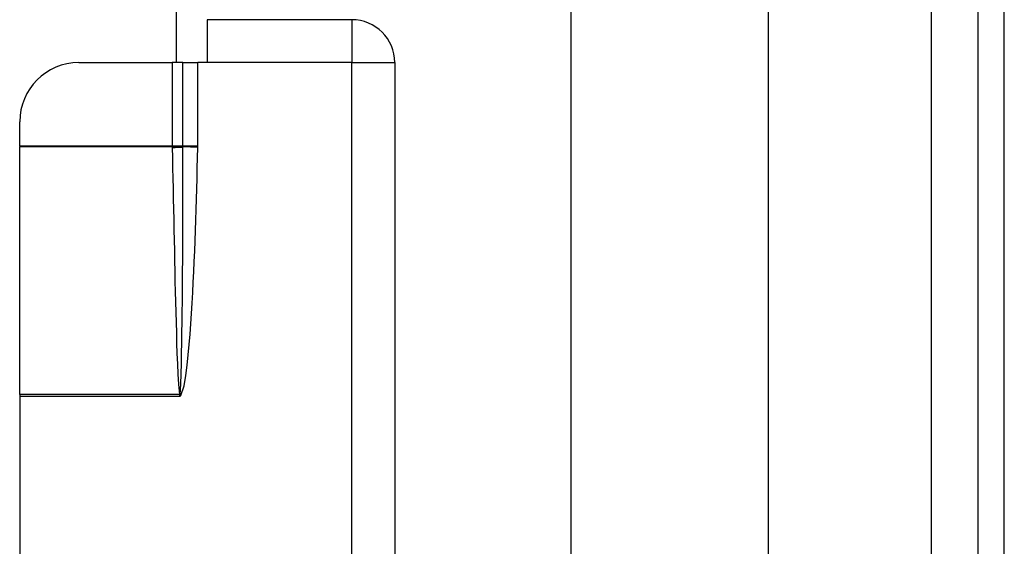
# Model space of a CAD drawing. Header units: inches. Extents: x 4 to 120, y 7 to 65.
# Tile 54 of 149: x 25.84 to 27.81, y 27.43 to 28.48. Entities that reach past the tile are written whole.
import ezdxf

# ---------------------------------------------------------------- set-up
doc = ezdxf.new("R2010")
doc.units = ezdxf.units.IN
doc.header["$MEASUREMENT"] = 0
doc.layers.add('Visible Edges(ANSI)', color=7, linetype='Continuous', lineweight=25)
doc.layers.add('Visible Tangent Edges(ANSI)', color=7, linetype='Continuous', lineweight=25)

msp = doc.modelspace()

# ---------------------------------------------------------------- linework, layer by layer
at = {"layer": 'Visible Edges(ANSI)'}
for p, q in [((26.9459, 23.4554), (26.9459, 43.8885)), ((27.3396, 43.0734), (27.3396, 24.2704)), ((27.759, 42.7304), (27.759, 24.6134)), ((27.812, 24.6134), (27.812, 42.7304)), ((26.156, 32.2579), (26.156, 28.3987)), ((26.507, 28.4847), (26.218, 28.4847)), ((26.218, 28.4847), (26.218, 28.3987)), ((25.9612, 28.3987), (26.148, 28.3987)), ((26.1691, 28.3987), (26.148, 28.3987)), ((26.1691, 28.3987), (26.1992, 28.3987)), ((26.218, 28.3987), (26.1992, 28.3987)), ((26.593, 28.3987), (26.593, 25.5707)), ((25.843, 28.2316), (25.843, 28.2806)), ((25.843, 28.2316), (25.843, 28.2301)), ((25.843, 27.7348), (25.843, 28.2301)), ((25.843, 27.7348), (25.843, 27.7307)), ((25.843, 27.7307), (25.843, 26.2387))]:
    msp.add_line(p, q, dxfattribs=at)
for centre, radius, start, end in [((26.507, 28.3987), 0.086, 0, 90), ((25.9612, 28.2806), 0.1181, 90, 180)]:
    msp.add_arc(centre, radius, start, end, dxfattribs=at)
at = {"layer": 'Visible Tangent Edges(ANSI)'}
for p, q in [((27.666, 42.8018), (27.666, 24.5421)), ((26.507, 28.4847), (26.507, 28.3987)), ((26.148, 28.3987), (26.148, 28.2316)), ((26.1691, 28.2316), (26.1691, 28.3987)), ((26.1992, 28.2316), (26.1992, 28.3987)), ((26.507, 28.3987), (26.218, 28.3987)), ((26.507, 27.0904), (26.507, 28.3987)), ((26.507, 28.3987), (26.593, 28.3987)), ((26.148, 28.2316), (25.843, 28.2316)), ((26.148, 28.2301), (25.843, 28.2301)), ((26.1691, 28.2316), (26.148, 28.2316)), ((26.1992, 28.2316), (26.1691, 28.2316)), ((26.1992, 28.2293), (26.1691, 28.23)), ((26.1623, 27.7348), (25.843, 27.7348)), ((26.163, 27.7307), (25.843, 27.7307)), ((26.1625, 27.7342), (26.163, 27.7307)), ((26.163, 27.7307), (26.1635, 27.7343)), ((26.163, 27.7307), (26.1651, 27.7329)), ((26.1651, 27.7329), (26.1635, 27.7343))]:
    msp.add_line(p, q, dxfattribs=at)
at = {"layer": 'Visible Tangent Edges(ANSI)', "flags": 128}
for points in [[(26.148, 28.2316), (26.148, 28.2315), (26.148, 28.2314), (26.148, 28.2314), (26.148, 28.2313), (26.148, 28.2313), (26.148, 28.2312), (26.148, 28.2311), (26.148, 28.2311), (26.148, 28.231), (26.148, 28.231), (26.148, 28.2309), (26.148, 28.2308), (26.148, 28.2308), (26.148, 28.2307), (26.148, 28.2306), (26.148, 28.2306), (26.148, 28.2305), (26.148, 28.2305), (26.148, 28.2304), (26.148, 28.2303), (26.148, 28.2303), (26.148, 28.2302), (26.148, 28.2302), (26.148, 28.2301)], [(26.148, 28.2301), (26.148, 28.23), (26.148, 28.23), (26.1481, 28.23), (26.1481, 28.2299), (26.1481, 28.2299), (26.1481, 28.2298), (26.1481, 28.2298), (26.1481, 28.2298), (26.1481, 28.2297), (26.1481, 28.2297), (26.1481, 28.2296), (26.1481, 28.2296), (26.1481, 28.2295), (26.1481, 28.2295), (26.1481, 28.2295), (26.1481, 28.2294), (26.1481, 28.2294), (26.1481, 28.2293), (26.1481, 28.2293), (26.1481, 28.2293), (26.1481, 28.2292), (26.1481, 28.2292), (26.1481, 28.2291), (26.1481, 28.2291)], [(26.1481, 28.2291), (26.1485, 28.2085), (26.1489, 28.1879), (26.1493, 28.1673), (26.1497, 28.1467), (26.1501, 28.1261), (26.1505, 28.1055), (26.151, 28.0849), (26.1514, 28.0642), (26.1518, 28.0436), (26.1523, 28.023), (26.1527, 28.0024), (26.1532, 27.9818), (26.1536, 27.9612), (26.1541, 27.9406), (26.1546, 27.92), (26.1551, 27.8994), (26.1557, 27.8788), (26.1563, 27.8582), (26.1569, 27.8376), (26.1575, 27.817), (26.1583, 27.7964), (26.1592, 27.7758), (26.1603, 27.7552), (26.1623, 27.7348)], [(26.1637, 27.7351), (26.1652, 27.7556), (26.1659, 27.7762), (26.1665, 27.7968), (26.1669, 27.8174), (26.1673, 27.838), (26.1676, 27.8587), (26.1679, 27.8793), (26.1682, 27.8999), (26.1684, 27.9205), (26.1686, 27.9412), (26.1687, 27.9618), (26.1688, 27.9824), (26.169, 28.003), (26.169, 28.0237), (26.1691, 28.0443), (26.1692, 28.0649), (26.1692, 28.0856), (26.1692, 28.1062), (26.1693, 28.1268), (26.1693, 28.1474), (26.1692, 28.1681), (26.1692, 28.1887), (26.1692, 28.2093), (26.1691, 28.23)], [(26.1651, 27.7329), (26.1718, 27.7524), (26.1753, 27.7729), (26.178, 27.7935), (26.1802, 27.8142), (26.1821, 27.8349), (26.1838, 27.8556), (26.1853, 27.8763), (26.1867, 27.8971), (26.1879, 27.9178), (26.1891, 27.9386), (26.1902, 27.9593), (26.1912, 27.9801), (26.1921, 28.0009), (26.193, 28.0216), (26.1938, 28.0424), (26.1946, 28.0632), (26.1953, 28.0839), (26.196, 28.1047), (26.1966, 28.1255), (26.1972, 28.1462), (26.1977, 28.167), (26.1982, 28.1878), (26.1987, 28.2086), (26.1992, 28.2293)], [(26.1691, 28.2313), (26.1691, 28.2314), (26.1691, 28.2314), (26.1691, 28.2314), (26.1691, 28.2314), (26.1691, 28.2314), (26.1691, 28.2314), (26.1691, 28.2314), (26.1691, 28.2314), (26.1691, 28.2314), (26.1691, 28.2314), (26.1691, 28.2314), (26.1691, 28.2315), (26.1691, 28.2315), (26.1691, 28.2315), (26.1691, 28.2315), (26.1691, 28.2315), (26.1691, 28.2315), (26.1691, 28.2315), (26.1691, 28.2315), (26.1691, 28.2315), (26.1691, 28.2315), (26.1691, 28.2315), (26.1691, 28.2316), (26.1691, 28.2316)], [(26.1691, 28.23), (26.1691, 28.23), (26.1691, 28.2301), (26.1691, 28.2301), (26.1691, 28.2302), (26.1691, 28.2303), (26.1691, 28.2303), (26.1691, 28.2304), (26.1691, 28.2304), (26.1691, 28.2305), (26.1691, 28.2305), (26.1691, 28.2306), (26.1691, 28.2307), (26.1691, 28.2307), (26.1691, 28.2308), (26.1691, 28.2308), (26.1691, 28.2309), (26.1691, 28.2309), (26.1691, 28.231), (26.1691, 28.2311), (26.1691, 28.2311), (26.1691, 28.2312), (26.1691, 28.2312), (26.1691, 28.2313), (26.1691, 28.2313)], [(26.1992, 28.2293), (26.1992, 28.2294), (26.1992, 28.2295), (26.1992, 28.2296), (26.1992, 28.2297), (26.1992, 28.2298), (26.1992, 28.2299), (26.1992, 28.23), (26.1992, 28.2301), (26.1992, 28.2302), (26.1992, 28.2303), (26.1992, 28.2304), (26.1992, 28.2305), (26.1992, 28.2305), (26.1992, 28.2306), (26.1992, 28.2307), (26.1992, 28.2308), (26.1992, 28.2309), (26.1992, 28.231), (26.1992, 28.2311), (26.1992, 28.2312), (26.1992, 28.2313), (26.1992, 28.2314), (26.1992, 28.2315), (26.1992, 28.2316)], [(26.1623, 27.7348), (26.1623, 27.7347), (26.1623, 27.7347), (26.1623, 27.7347), (26.1624, 27.7347), (26.1624, 27.7346), (26.1624, 27.7346), (26.1624, 27.7346), (26.1624, 27.7346), (26.1624, 27.7345), (26.1624, 27.7345), (26.1624, 27.7345), (26.1624, 27.7345), (26.1624, 27.7344), (26.1624, 27.7344), (26.1624, 27.7344), (26.1624, 27.7344), (26.1624, 27.7343), (26.1624, 27.7343), (26.1624, 27.7343), (26.1625, 27.7343), (26.1625, 27.7342), (26.1625, 27.7342), (26.1625, 27.7342), (26.1625, 27.7342)], [(26.1635, 27.7343), (26.1636, 27.7343), (26.1636, 27.7344), (26.1636, 27.7344), (26.1636, 27.7344), (26.1636, 27.7345), (26.1636, 27.7345), (26.1636, 27.7345), (26.1636, 27.7346), (26.1636, 27.7346), (26.1636, 27.7346), (26.1637, 27.7347), (26.1637, 27.7347), (26.1637, 27.7347), (26.1637, 27.7348), (26.1637, 27.7348), (26.1637, 27.7348), (26.1637, 27.7349), (26.1637, 27.7349), (26.1637, 27.7349), (26.1637, 27.735), (26.1637, 27.735), (26.1637, 27.735), (26.1637, 27.7351), (26.1637, 27.7351)]]:
    msp.add_lwpolyline(points, dxfattribs=at)
at = {"layer": 'Visible Tangent Edges(ANSI)'}
for centre, major_axis, ratio, start_param, end_param in [((26.148, 28.2314), (0.0275, 0.001), 0.047596, 4.71061, 5.58098), ((26.1481, 28.2304), (-0.0276, -0.0005), 0.04762, 1.569859, 2.438449), ((26.1623, 27.7361), (0.0268, 0.0064), 0.046335, 4.701347, 4.753684), ((26.1625, 27.7353), (-0.0273, -0.0034), 0.040384, 1.565785, 1.605152)]:
    msp.add_ellipse(centre, major_axis=major_axis, ratio=ratio, start_param=start_param, end_param=end_param, dxfattribs=at)

doc.saveas('drawing.dxf')
